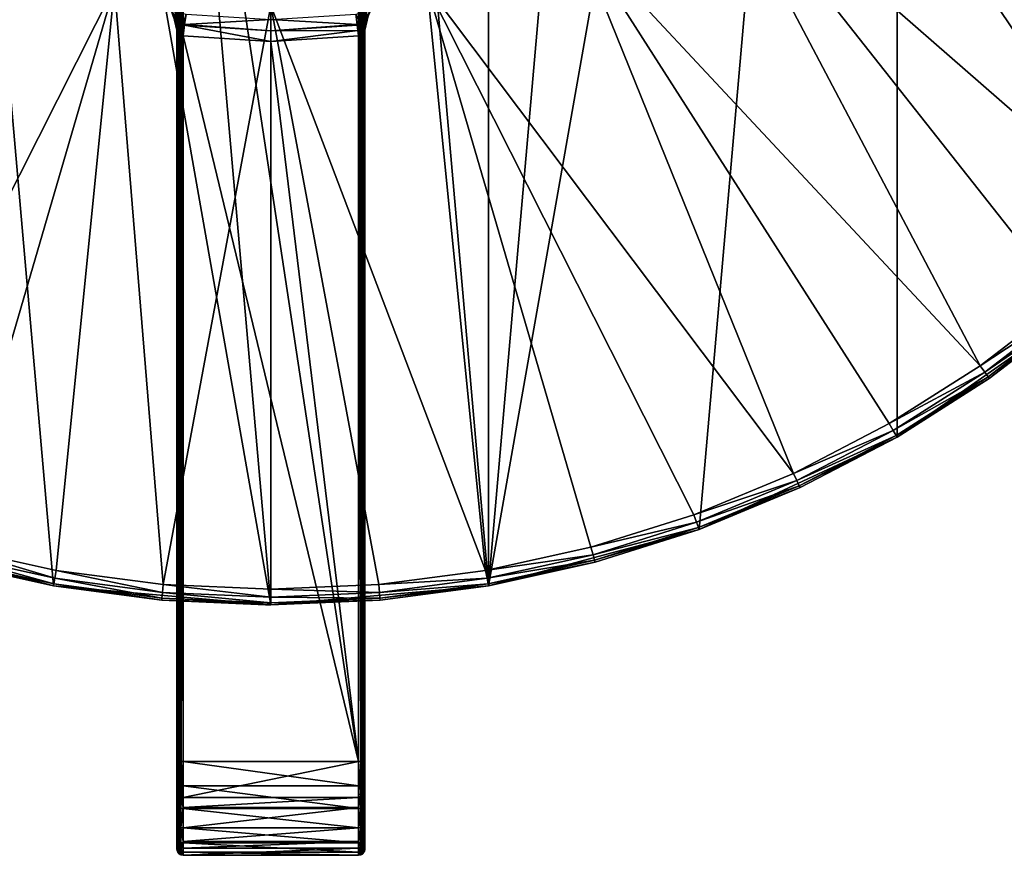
# Model space of a CAD drawing. Extents: x 0 to 80, y 0 to 208.
# Tile 2 of 33: x 32 to 63, y 0 to 27. Entities that reach past the tile are written whole.
import ezdxf

# ---------------------------------------------------------------- set-up
doc = ezdxf.new("R2010")
doc.units = 0

msp = doc.modelspace()

# ---------------------------------------------------------------- linework, layer by layer
for points in [[(33.05407, 87.392303), (40, 88), (40, 8.000016)], [(40, 88), (46.945923, 8.607685), (40, 8.000016)], [(40, 88), (46.945923, 87.392303), (46.945923, 8.607685)], [(26.319191, 85.587708), (33.05407, 87.392303), (40, 8.000016)], [(46.945923, 87.392303), (53.680805, 85.587708), (46.945923, 8.607685)], [(33.05407, 8.607685), (26.319191, 85.587708), (40, 8.000016)], [(26.319191, 10.412306), (26.319191, 85.587708), (33.05407, 8.607685)], [(53.680805, 85.587708), (60, 82.641037), (46.945923, 8.607685)], [(60, 82.641037), (53.680805, 10.412306), (46.945923, 8.607685)], [(60, 82.641037), (60, 13.35898), (53.680805, 10.412306)], [(60, 82.641037), (65.711502, 17.358213), (60, 13.35898)], [(60, 82.641037), (70.641777, 22.288502), (65.711502, 17.358213)], [(60, 82.641037), (74.641014, 27.999996), (70.641777, 22.288502)], [(37, 39.999992, 65.599991), (37, 27.432173, 61.790138), (37, 2.999991, 65.599991)], [(37.020153, 2.999991, 65.675201), (37, 39.999992, 65.599991), (37, 2.999991, 65.599991)], [(37.015221, 39.999992, 65.676529), (37, 39.999992, 65.599991), (37.020153, 2.999991, 65.675201)], [(37.058578, 39.999992, 65.741402), (37.015221, 39.999992, 65.676529), (37.020153, 2.999991, 65.675201)], [(37.026794, 2.999991, 65.699997), (37.058578, 39.999992, 65.741402), (37.020153, 2.999991, 65.675201)], [(37.063396, 2.999991, 65.736595), (37.058578, 39.999992, 65.741402), (37.026794, 2.999991, 65.699997)], [(37.099995, 2.999991, 65.773186), (37.058578, 39.999992, 65.741402), (37.063396, 2.999991, 65.736595)], [(37.123463, 39.999992, 65.784767), (37.058578, 39.999992, 65.741402), (37.099995, 2.999991, 65.773186)], [(37.124783, 2.999991, 65.779839), (37.123463, 39.999992, 65.784767), (37.099995, 2.999991, 65.773186)], [(37.199997, 2.999991, 65.799995), (37.123463, 39.999992, 65.784767), (37.124783, 2.999991, 65.779839)], [(37.199997, 39.999992, 65.799995), (37.123463, 39.999992, 65.784767), (37.199997, 2.999991, 65.799995)], [(42.799995, 2.999991, 65.799995), (37.199997, 39.999992, 65.799995), (37.199997, 2.999991, 65.799995)], [(42.799995, 39.999992, 65.799995), (37.199997, 39.999992, 65.799995), (42.799995, 2.999991, 65.799995)], [(42.898102, 39.999992, 65.770355), (42.799995, 2.999991, 65.799995), (42.899998, 2.999991, 65.773186)], [(42.876534, 39.999992, 65.784767), (42.799995, 39.999992, 65.799995), (42.799995, 2.999991, 65.799995)], [(42.898102, 39.999992, 65.770355), (42.876534, 39.999992, 65.784767), (42.799995, 2.999991, 65.799995)], [(42.941422, 39.999992, 65.741402), (42.898102, 39.999992, 65.770355), (42.899998, 2.999991, 65.773186)], [(42.970367, 39.999992, 65.69809), (42.899998, 2.999991, 65.773186), (42.973206, 2.999991, 65.699997)], [(42.970367, 39.999992, 65.69809), (42.941422, 39.999992, 65.741402), (42.899998, 2.999991, 65.773186)], [(42.984776, 39.999992, 65.676529), (42.970367, 39.999992, 65.69809), (42.973206, 2.999991, 65.699997)], [(42.984776, 39.999992, 65.676529), (42.973206, 2.999991, 65.699997), (42.999996, 2.999991, 65.599991)], [(42.999996, 39.999992, 65.599991), (42.984776, 39.999992, 65.676529), (42.999996, 2.999991, 65.599991)], [(42.999996, 27.588249, 61.799988), (42.999996, 39.999992, 65.599991), (42.999996, 2.999991, 65.599991)], [(57.15921, 36.155849, 3.999993), (53.826103, 32.393543, 3.999993), (67.930717, 20.069302, 3.999993)], [(70.258759, 22.60989, 3.999993), (57.15921, 36.155849, 3.999993), (67.930717, 20.069302, 3.999993)], [(72.356506, 25.343746, 3.999993), (57.15921, 36.155849, 3.999993), (70.258759, 22.60989, 3.999993)], [(74.208, 28.25001, 3.999993), (57.15921, 36.155849, 3.999993), (72.356506, 25.343746, 3.999993)], [(53.826103, 32.393543, 3.999993), (49.68948, 29.538244, 3.999993), (62.656269, 15.643507, 3.999993)], [(65.390106, 17.741262, 3.999993), (53.826103, 32.393543, 3.999993), (62.656269, 15.643507, 3.999993)], [(67.930717, 20.069302, 3.999993), (53.826103, 32.393543, 3.999993), (65.390106, 17.741262, 3.999993)], [(35.010262, 27.755856, 3.999993), (30.310518, 29.538244, 3.999993), (26.490204, 10.882139, 3.999993)], [(49.68948, 29.538244, 3.999993), (44.989727, 27.755856, 3.999993), (56.69342, 12.200832, 3.999993)], [(59.75, 13.792008, 3.999993), (49.68948, 29.538244, 3.999993), (56.69342, 12.200832, 3.999993)], [(62.656269, 15.643507, 3.999993), (49.68948, 29.538244, 3.999993), (59.75, 13.792008, 3.999993)], [(35.010262, 27.755856, 3.999993), (26.490204, 10.882139, 3.999993), (29.776648, 9.845942, 3.999993)], [(35.010262, 27.755856, 3.999993), (29.776648, 9.845942, 3.999993), (33.1409, 9.100109, 3.999993)], [(35.010262, 27.755856, 3.999993), (33.1409, 9.100109, 3.999993), (36.557346, 8.650303, 3.999993)], [(40, 27.150005, 3.999993), (35.010262, 27.755856, 3.999993), (36.557346, 8.650303, 3.999993)], [(44.989727, 27.755856, 3.999993), (40, 27.150005, 3.999993), (46.8591, 9.100109, 3.999993)], [(50.223351, 9.845942, 3.999993), (44.989727, 27.755856, 3.999993), (46.8591, 9.100109, 3.999993)], [(53.509792, 10.882139, 3.999993), (44.989727, 27.755856, 3.999993), (50.223351, 9.845942, 3.999993)], [(56.69342, 12.200832, 3.999993), (44.989727, 27.755856, 3.999993), (53.509792, 10.882139, 3.999993)], [(37, 27.432173, 61.790138), (37, 27.1371, 61.676785), (37, 2.999991, 65.599991)], [(42.999996, 27.128756, 61.687393), (42.999996, 27.588249, 61.799988), (42.999996, 2.999991, 65.599991)], [(40, 27.150005, 3.999993), (36.557346, 8.650303, 3.999993), (40, 8.50001, 3.999993)], [(37, 27.1371, 61.676785), (37, 26.880444, 61.578197), (37, 2.999991, 65.599991)], [(43.44265, 8.650303, 3.999993), (40, 27.150005, 3.999993), (40, 8.50001, 3.999993)], [(46.8591, 9.100109, 3.999993), (40, 27.150005, 3.999993), (43.44265, 8.650303, 3.999993)], [(42.999996, 27.014166, 61.659321), (42.999996, 27.128756, 61.687393), (42.999996, 2.999991, 65.599991)], [(36.813885, 26.994795, 55.790173), (36.936501, 26.964098, 55.623562), (37.044807, 26.645691, 55.786266)], [(36.971436, 26.682764, 55.879459), (36.813885, 26.994795, 55.790173), (37.044807, 26.645691, 55.786266)], [(36.923424, 26.691765, 55.999992), (36.813885, 26.994795, 55.790173), (36.971436, 26.682764, 55.879459)], [(36.894867, 26.81303, 55.999992), (36.813885, 26.994795, 55.790173), (36.923424, 26.691765, 55.999992)], [(36.894875, 26.81303, 60.599998), (36.894867, 26.81303, 55.999992), (36.92487, 26.685656, 60.599998)], [(36.894867, 26.81303, 55.999992), (36.923424, 26.691765, 55.999992), (36.92487, 26.685656, 60.599998)], [(36.945091, 26.762157, 60.935631), (36.894875, 26.81303, 60.599998), (36.92487, 26.685656, 60.599998)], [(36.945091, 26.762157, 60.935631), (36.92487, 26.685656, 60.599998), (37, 26.478975, 61.059505)], [(36.936501, 26.964098, 55.623562), (37.106529, 26.922911, 55.526657), (37.044807, 26.645691, 55.786266)], [(37, 26.752054, 61.432064), (36.942257, 26.962072, 61.212719), (37, 26.499866, 61.144978)], [(36.942257, 26.962072, 61.212719), (36.945091, 26.762157, 60.935631), (37, 26.499866, 61.144978)], [(37, 26.499866, 61.144978), (36.945091, 26.762157, 60.935631), (37, 26.478975, 61.059505)], [(37, 26.880444, 61.578197), (37, 26.752054, 61.432064), (37, 2.999991, 65.599991)], [(37, 26.752054, 61.432064), (37, 26.499866, 61.144978), (37, 2.999991, 65.599991)], [(37.044807, 26.645691, 55.786266), (37.106529, 26.922911, 55.526657), (37.143818, 26.595682, 55.735737)], [(37.143818, 26.595682, 55.735737), (37.106529, 26.922911, 55.526657), (37.19598, 26.569397, 55.727528)], [(37.106529, 26.922911, 55.526657), (37.289993, 26.880264, 55.507095), (37.19598, 26.569397, 55.727528)], [(37.19598, 26.569397, 55.727528), (37.289993, 26.880264, 55.507095), (37.246517, 26.541471, 55.725754)], [(37.289993, 26.880264, 55.507095), (40, 26.707113, 55.507095), (37.246517, 26.541471, 55.725754)], [(40, 26.707113, 55.507095), (42.710007, 26.880264, 55.507095), (42.753479, 26.541471, 55.725754)], [(42.710007, 26.880264, 55.507095), (42.893871, 26.923, 55.526794), (42.856411, 26.5958, 55.735798)], [(42.710007, 26.880264, 55.507095), (42.856411, 26.5958, 55.735798), (42.753479, 26.541471, 55.725754)], [(42.893871, 26.923, 55.526794), (42.955338, 26.645779, 55.786385), (42.856411, 26.5958, 55.735798)], [(42.893871, 26.923, 55.526794), (43.063759, 26.964157, 55.623783), (42.955338, 26.645779, 55.786385)], [(43.063759, 26.964157, 55.623783), (43.186306, 26.994823, 55.790588), (42.955338, 26.645779, 55.786385)], [(43.186306, 26.994823, 55.790588), (43.028683, 26.682823, 55.879711), (42.955338, 26.645779, 55.786385)], [(42.999996, 26.750565, 61.42646), (42.999996, 27.014166, 61.659321), (42.999996, 2.999991, 65.599991)], [(43.057724, 26.961596, 61.212303), (42.999996, 26.750565, 61.42646), (42.999996, 26.576727, 61.272903)], [(43.054893, 26.761829, 60.934933), (43.057724, 26.961596, 61.212303), (42.999996, 26.576727, 61.272903)], [(43.07513, 26.685625, 60.599998), (43.054893, 26.761829, 60.934933), (42.999996, 26.376009, 60.747429)], [(43.054893, 26.761829, 60.934933), (42.999996, 26.49197, 61.05101), (42.999996, 26.376009, 60.747429)], [(43.054893, 26.761829, 60.934933), (42.999996, 26.576727, 61.272903), (42.999996, 26.49197, 61.05101)], [(42.999996, 26.576727, 61.272903), (42.999996, 26.750565, 61.42646), (42.999996, 2.999991, 65.599991)], [(43.186306, 26.994823, 55.790588), (43.105133, 26.81303, 55.999992), (43.028683, 26.682823, 55.879711)], [(43.105133, 26.81303, 55.999992), (43.076576, 26.691765, 55.999992), (43.028683, 26.682823, 55.879711)], [(43.105133, 26.81303, 60.599998), (43.054893, 26.761829, 60.934933), (43.07513, 26.685625, 60.599998)], [(43.076576, 26.691765, 55.999992), (43.105133, 26.81303, 60.599998), (43.07513, 26.685625, 60.599998)], [(43.105133, 26.81303, 55.999992), (43.105133, 26.81303, 60.599998), (43.076576, 26.691765, 55.999992)], [(36.923424, 26.691765, 55.999992), (36.971436, 26.682764, 55.879459), (37.002876, 26.363491, 55.96629)], [(37, 26.366711, 55.999992), (36.923424, 26.691765, 55.999992), (37.002876, 26.363491, 55.96629)], [(37, 26.366711, 60.599998), (36.923424, 26.691765, 55.999992), (37, 26.366711, 55.999992)], [(36.92487, 26.685656, 60.599998), (36.923424, 26.691765, 55.999992), (37, 26.366711, 60.599998)], [(37, 26.478975, 61.059505), (36.92487, 26.685656, 60.599998), (37, 26.366711, 60.599998)], [(36.971436, 26.682764, 55.879459), (37.044807, 26.645691, 55.786266), (37.028118, 26.336193, 55.897774)], [(37.018089, 26.347042, 55.924995), (36.971436, 26.682764, 55.879459), (37.028118, 26.336193, 55.897774)], [(37.015533, 26.349813, 55.931927), (36.971436, 26.682764, 55.879459), (37.018089, 26.347042, 55.924995)], [(37.002876, 26.363491, 55.96629), (36.971436, 26.682764, 55.879459), (37.015533, 26.349813, 55.931927)], [(37, 2.999991, 65.599991), (37, 26.499866, 61.144978), (37, 2.275318, 65.504578)], [(37, 26.499866, 61.144978), (37, 26.478975, 61.059505), (37, 2.275318, 65.504578)], [(37, 26.478975, 61.059505), (37, 26.366711, 60.599998), (37, 0.295401, 63.524677)], [(37, 0.575125, 64.199982), (37, 26.478975, 61.059505), (37, 0.295401, 63.524677)], [(37, 1.020104, 64.779892), (37, 26.478975, 61.059505), (37, 0.575125, 64.199982)], [(37, 1.599997, 65.224854), (37, 26.478975, 61.059505), (37, 1.020104, 64.779892)], [(37, 2.275318, 65.504578), (37, 26.478975, 61.059505), (37, 1.599997, 65.224854)], [(37.028118, 26.336193, 55.897774), (37.044807, 26.645691, 55.786266), (37.063034, 26.301235, 55.863007)], [(37.044807, 26.645691, 55.786266), (37.143818, 26.595682, 55.735737), (37.063034, 26.301235, 55.863007)], [(37.063034, 26.301235, 55.863007), (37.143818, 26.595682, 55.735737), (37.098564, 26.26568, 55.827633)], [(37.098564, 26.26568, 55.827633), (37.143818, 26.595682, 55.735737), (37.132523, 26.236624, 55.818378)], [(37.143818, 26.595682, 55.735737), (37.19598, 26.569397, 55.727528), (37.132523, 26.236624, 55.818378)], [(37.132523, 26.236624, 55.818378), (37.19598, 26.569397, 55.727528), (37.163094, 26.210487, 55.810051)], [(37.19598, 26.569397, 55.727528), (37.244053, 26.522219, 55.738182), (37.163094, 26.210487, 55.810051)], [(37.163094, 26.210487, 55.810051), (37.244053, 26.522219, 55.738182), (37.199997, 26.178926, 55.799992)], [(37.19598, 26.569397, 55.727528), (37.246517, 26.541471, 55.725754), (37.244053, 26.522219, 55.738182)], [(37.199997, 26.178926, 55.799992), (37.244053, 26.522219, 55.738182), (40, 25.999992, 55.799992)], [(37.244053, 26.522219, 55.738182), (37.246517, 26.541471, 55.725754), (40, 26.346117, 55.738182)], [(37.244053, 26.522219, 55.738182), (40, 26.346117, 55.738182), (40, 25.999992, 55.799992)], [(37.246517, 26.541471, 55.725754), (40, 26.707113, 55.507095), (40, 26.346117, 55.738182)], [(40, 26.707113, 55.507095), (42.753479, 26.541471, 55.725754), (40, 26.346117, 55.738182)], [(42.753479, 26.541471, 55.725754), (42.755947, 26.522219, 55.738182), (40, 26.346117, 55.738182)], [(42.755947, 26.522219, 55.738182), (42.777187, 26.356697, 55.767982), (40, 26.346117, 55.738182)], [(42.753479, 26.541471, 55.725754), (42.856411, 26.5958, 55.735798), (42.755947, 26.522219, 55.738182)], [(42.755947, 26.522219, 55.738182), (42.856411, 26.5958, 55.735798), (42.777187, 26.356697, 55.767982)], [(42.856411, 26.5958, 55.735798), (42.860107, 26.417404, 55.791454), (42.777187, 26.356697, 55.767982)], [(42.777187, 26.356697, 55.767982), (42.860107, 26.417404, 55.791454), (42.874462, 26.243061, 55.821121)], [(42.856411, 26.5958, 55.735798), (42.955338, 26.645779, 55.786385), (42.936028, 26.300222, 55.86356)], [(42.860107, 26.417404, 55.791454), (42.856411, 26.5958, 55.735798), (42.936028, 26.300222, 55.86356)], [(42.860107, 26.417404, 55.791454), (42.905048, 26.269405, 55.829807), (42.874462, 26.243061, 55.821121)], [(42.860107, 26.417404, 55.791454), (42.936028, 26.300222, 55.86356), (42.905048, 26.269405, 55.829807)], [(42.955338, 26.645779, 55.786385), (42.978569, 26.34251, 55.909916), (42.936028, 26.300222, 55.86356)], [(42.955338, 26.645779, 55.786385), (43.028683, 26.682823, 55.879711), (42.982742, 26.347191, 55.924477)], [(42.955338, 26.645779, 55.786385), (42.982742, 26.347191, 55.924477), (42.978569, 26.34251, 55.909916)], [(43.028683, 26.682823, 55.879711), (42.984776, 26.349485, 55.931599), (42.982742, 26.347191, 55.924477)], [(43.028683, 26.682823, 55.879711), (42.999172, 26.365667, 55.981815), (42.984776, 26.349485, 55.931599)], [(43.028683, 26.682823, 55.879711), (42.999996, 26.366711, 55.999992), (42.999172, 26.365667, 55.981815)], [(43.076576, 26.691765, 55.999992), (43.07513, 26.685625, 60.599998), (42.999996, 26.366711, 55.999992)], [(43.028683, 26.682823, 55.879711), (43.076576, 26.691765, 55.999992), (42.999996, 26.366711, 55.999992)], [(43.07513, 26.685625, 60.599998), (42.999996, 26.366711, 60.599998), (42.999996, 26.366711, 55.999992)], [(43.07513, 26.685625, 60.599998), (42.999996, 26.376009, 60.747429), (42.999996, 26.366711, 60.599998)], [(42.999996, 26.49197, 61.05101), (42.999996, 26.576727, 61.272903), (42.999996, 2.999991, 65.599991)], [(42.999996, 26.376009, 60.747429), (42.999996, 26.49197, 61.05101), (42.999996, 2.999991, 65.599991)], [(37, 26.366711, 60.599998), (37, 26.366711, 55.999992), (37, 0.200003, 58.799995)], [(37, 0.200003, 62.799992), (37, 26.366711, 60.599998), (37, 0.200003, 58.799995)], [(37, 26.366711, 55.999992), (37, 2.999991, 55.999992), (37, 0.200003, 58.799995)], [(37, 0.295401, 63.524677), (37, 26.366711, 60.599998), (37, 0.200003, 62.799992)], [(37, 26.366711, 55.999992), (37.002876, 26.363491, 55.96629), (37, 2.999991, 55.999992)], [(37, 2.999991, 55.999992), (37.002876, 26.363491, 55.96629), (37.013718, 2.999991, 55.93103)], [(37.002876, 26.363491, 55.96629), (37.015533, 26.349813, 55.931927), (37.013718, 2.999991, 55.93103)], [(37.013718, 2.999991, 55.93103), (37.015533, 26.349813, 55.931927), (37.015221, 2.999991, 55.923447)], [(37.015533, 26.349813, 55.931927), (37.018089, 26.347042, 55.924995), (37.015221, 2.999991, 55.923447)], [(37.018089, 26.347042, 55.924995), (37.033611, 26.324123, 55.889011), (37.015221, 2.999991, 55.923447)], [(37.015221, 2.999991, 55.923447), (37.033611, 26.324123, 55.889011), (37.058578, 2.999991, 55.858566)], [(37.018089, 26.347042, 55.924995), (37.028118, 26.336193, 55.897774), (37.033611, 26.324123, 55.889011)], [(37.033611, 26.324123, 55.889011), (37.028118, 26.336193, 55.897774), (37.063034, 26.301235, 55.863007)], [(37.033611, 26.324123, 55.889011), (37.063034, 26.301235, 55.863007), (37.058578, 2.999991, 55.858566)], [(37.058578, 2.999991, 55.858566), (37.063034, 26.301235, 55.863007), (37.123463, 2.999991, 55.81522)], [(37.063034, 26.301235, 55.863007), (37.098564, 26.26568, 55.827633), (37.123463, 2.999991, 55.81522)], [(37.098564, 26.26568, 55.827633), (37.132523, 26.236624, 55.818378), (37.131042, 2.999991, 55.813702)], [(37.123463, 2.999991, 55.81522), (37.098564, 26.26568, 55.827633), (37.131042, 2.999991, 55.813702)], [(37.131042, 2.999991, 55.813702), (37.132523, 26.236624, 55.818378), (37.199997, 2.999991, 55.799992)], [(37.132523, 26.236624, 55.818378), (37.163094, 26.210487, 55.810051), (37.199997, 2.999991, 55.799992)], [(37.163094, 26.210487, 55.810051), (37.199997, 26.178926, 55.799992), (37.199997, 2.999991, 55.799992)], [(37.199997, 26.178926, 55.799992), (42.799995, 2.999991, 55.799992), (37.199997, 2.999991, 55.799992)], [(37.199997, 26.178926, 55.799992), (40, 25.999992, 55.799992), (42.799995, 2.999991, 55.799992)], [(42.777187, 26.356697, 55.767982), (42.799995, 26.178926, 55.799992), (40, 25.999992, 55.799992)], [(40, 26.346117, 55.738182), (42.777187, 26.356697, 55.767982), (40, 25.999992, 55.799992)], [(40, 25.999992, 55.799992), (42.799995, 26.178926, 55.799992), (42.799995, 2.999991, 55.799992)], [(42.777187, 26.356697, 55.767982), (42.867237, 26.236832, 55.819065), (42.799995, 26.178926, 55.799992)], [(42.777187, 26.356697, 55.767982), (42.874462, 26.243061, 55.821121), (42.867237, 26.236832, 55.819065)], [(42.867237, 26.236832, 55.819065), (42.86895, 2.999991, 55.813702), (42.799995, 2.999991, 55.799992)], [(42.799995, 26.178926, 55.799992), (42.867237, 26.236832, 55.819065), (42.799995, 2.999991, 55.799992)], [(42.867237, 26.236832, 55.819065), (42.874462, 26.243061, 55.821121), (42.941422, 2.999991, 55.858566)], [(42.867237, 26.236832, 55.819065), (42.876534, 2.999991, 55.81522), (42.86895, 2.999991, 55.813702)], [(42.867237, 26.236832, 55.819065), (42.941422, 2.999991, 55.858566), (42.876534, 2.999991, 55.81522)], [(42.874462, 26.243061, 55.821121), (42.905048, 26.269405, 55.829807), (42.941422, 2.999991, 55.858566)], [(42.905048, 26.269405, 55.829807), (42.936028, 26.300222, 55.86356), (42.941422, 2.999991, 55.858566)], [(42.936028, 26.300222, 55.86356), (42.978569, 26.34251, 55.909916), (42.984776, 2.999991, 55.923447)], [(42.936028, 26.300222, 55.86356), (42.984776, 2.999991, 55.923447), (42.941422, 2.999991, 55.858566)], [(42.978569, 26.34251, 55.909916), (42.982742, 26.347191, 55.924477), (42.984776, 2.999991, 55.923447)], [(42.982742, 26.347191, 55.924477), (42.984776, 26.349485, 55.931599), (42.986282, 2.999991, 55.93103)], [(42.982742, 26.347191, 55.924477), (42.986282, 2.999991, 55.93103), (42.984776, 2.999991, 55.923447)], [(42.984776, 26.349485, 55.931599), (42.999172, 26.365667, 55.981815), (42.986282, 2.999991, 55.93103)], [(42.999172, 26.365667, 55.981815), (42.999996, 2.999991, 55.999992), (42.986282, 2.999991, 55.93103)], [(42.999172, 26.365667, 55.981815), (42.999996, 26.366711, 55.999992), (42.999996, 2.999991, 55.999992)], [(42.999996, 26.366711, 60.599998), (42.999996, 26.376009, 60.747429), (42.999996, 2.999991, 65.599991)], [(42.999996, 26.366711, 60.599998), (42.999996, 0.200003, 62.799992), (42.999996, 0.200003, 58.799995)], [(42.999996, 2.999991, 55.999992), (42.999996, 26.366711, 60.599998), (42.999996, 0.200003, 58.799995)], [(42.999996, 26.366711, 60.599998), (42.999996, 0.295401, 63.524677), (42.999996, 0.200003, 62.799992)], [(42.999996, 26.366711, 60.599998), (42.999996, 0.575125, 64.199982), (42.999996, 0.295401, 63.524677)], [(42.999996, 26.366711, 60.599998), (42.999996, 1.020104, 64.779892), (42.999996, 0.575125, 64.199982)], [(42.999996, 26.366711, 60.599998), (42.999996, 1.599997, 65.224854), (42.999996, 1.020104, 64.779892)], [(42.999996, 26.366711, 60.599998), (42.999996, 2.275318, 65.504578), (42.999996, 1.599997, 65.224854)], [(42.999996, 26.366711, 60.599998), (42.999996, 2.999991, 65.599991), (42.999996, 2.275318, 65.504578)], [(42.999996, 26.366711, 55.999992), (42.999996, 26.366711, 60.599998), (42.999996, 2.999991, 55.999992)], [(65.550804, 17.549723, 3.932998), (65.390106, 17.741262, 3.999993), (62.656269, 15.643507, 3.999993)], [(65.711502, 17.358213), (65.711502, 17.358213, 3.499985), (60, 13.35898)], [(65.711502, 17.358213, 3.499985), (62.943058, 15.233934, 3.499985), (60, 13.35898)], [(65.550804, 17.549723, 3.932998), (62.656269, 15.643507, 3.999993), (62.799664, 15.438705, 3.932998)], [(65.668442, 17.409533, 3.749996), (65.550804, 17.549723, 3.932998), (62.799664, 15.438705, 3.932998)], [(65.668442, 17.409533, 3.749996), (62.799664, 15.438705, 3.932998), (62.904633, 15.2888, 3.749996)], [(65.711502, 17.358213, 3.499985), (65.668442, 17.409533, 3.749996), (62.904633, 15.2888, 3.749996)], [(65.711502, 17.358213, 3.499985), (62.904633, 15.2888, 3.749996), (62.943058, 15.233934, 3.499985)], [(62.799664, 15.438705, 3.932998), (62.656269, 15.643507, 3.999993), (59.75, 13.792008, 3.999993)], [(62.799664, 15.438705, 3.932998), (59.75, 13.792008, 3.999993), (59.874996, 13.575495, 3.932998)], [(62.904633, 15.2888, 3.749996), (62.799664, 15.438705, 3.932998), (59.874996, 13.575495, 3.932998)], [(62.904633, 15.2888, 3.749996), (59.874996, 13.575495, 3.932998), (59.966503, 13.417006, 3.749996)], [(62.943058, 15.233934, 3.499985), (62.904633, 15.2888, 3.749996), (59.966503, 13.417006, 3.749996)], [(62.943058, 15.233934, 3.499985), (59.966503, 13.417006, 3.749996), (60, 13.35898, 3.499985)], [(62.943058, 15.233934, 3.499985), (60, 13.35898, 3.499985), (60, 13.35898)], [(59.874996, 13.575495, 3.932998), (59.75, 13.792008, 3.999993), (56.69342, 12.200832, 3.999993)], [(59.874996, 13.575495, 3.932998), (56.69342, 12.200832, 3.999993), (56.799072, 11.974276, 3.932998)], [(59.966503, 13.417006, 3.749996), (59.874996, 13.575495, 3.932998), (56.799072, 11.974276, 3.932998)], [(60, 13.35898), (56.904728, 11.747688, 3.499985), (53.680805, 10.412306)], [(59.966503, 13.417006, 3.749996), (56.799072, 11.974276, 3.932998), (56.876419, 11.808395, 3.749996)], [(60, 13.35898, 3.499985), (59.966503, 13.417006, 3.749996), (56.876419, 11.808395, 3.749996)], [(60, 13.35898, 3.499985), (56.876419, 11.808395, 3.749996), (56.904728, 11.747688, 3.499985)], [(60, 13.35898), (60, 13.35898, 3.499985), (56.904728, 11.747688, 3.499985)], [(56.799072, 11.974276, 3.932998), (56.69342, 12.200832, 3.999993), (53.509792, 10.882139, 3.999993)], [(56.799072, 11.974276, 3.932998), (53.509792, 10.882139, 3.999993), (53.595299, 10.647238, 3.932998)], [(56.876419, 11.808395, 3.749996), (56.799072, 11.974276, 3.932998), (53.595299, 10.647238, 3.932998)], [(56.876419, 11.808395, 3.749996), (53.595299, 10.647238, 3.932998), (53.657894, 10.475248, 3.749996)], [(56.904728, 11.747688, 3.499985), (56.876419, 11.808395, 3.749996), (53.657894, 10.475248, 3.749996)], [(56.904728, 11.747688, 3.499985), (53.657894, 10.475248, 3.749996), (53.680805, 10.412306, 3.499985)], [(56.904728, 11.747688, 3.499985), (53.680805, 10.412306, 3.499985), (53.680805, 10.412306)], [(53.595299, 10.647238, 3.932998), (53.509792, 10.882139, 3.999993), (50.223351, 9.845942, 3.999993)], [(33.05407, 8.607685, 3.499985), (26.319191, 10.412306), (33.05407, 8.607685)], [(29.647238, 9.362966, 3.499985), (26.319191, 10.412306), (33.05407, 8.607685, 3.499985)], [(53.680805, 10.412306), (53.680805, 10.412306, 3.499985), (46.945923, 8.607685)], [(53.680805, 10.412306, 3.499985), (50.35276, 9.362966, 3.499985), (46.945923, 8.607685)], [(53.595299, 10.647238, 3.932998), (50.223351, 9.845942, 3.999993), (50.288052, 9.604454, 3.932998)], [(53.657894, 10.475248, 3.749996), (53.595299, 10.647238, 3.932998), (50.288052, 9.604454, 3.932998)], [(53.657894, 10.475248, 3.749996), (50.288052, 9.604454, 3.932998), (50.335423, 9.427667, 3.749996)], [(53.680805, 10.412306, 3.499985), (53.657894, 10.475248, 3.749996), (50.335423, 9.427667, 3.749996)], [(53.680805, 10.412306, 3.499985), (50.335423, 9.427667, 3.749996), (50.35276, 9.362966, 3.499985)], [(29.776648, 9.845942, 3.999993), (29.711939, 9.604454, 3.932998), (33.097485, 8.853883, 3.932998)], [(33.1409, 9.100109, 3.999993), (29.776648, 9.845942, 3.999993), (33.097485, 8.853883, 3.932998)], [(50.288052, 9.604454, 3.932998), (50.223351, 9.845942, 3.999993), (46.8591, 9.100109, 3.999993)], [(29.711939, 9.604454, 3.932998), (29.664576, 9.427667, 3.749996), (33.065708, 8.673668, 3.749996)], [(33.097485, 8.853883, 3.932998), (29.711939, 9.604454, 3.932998), (33.065708, 8.673668, 3.749996)], [(50.288052, 9.604454, 3.932998), (46.8591, 9.100109, 3.999993), (46.902515, 8.853883, 3.932998)], [(50.335423, 9.427667, 3.749996), (50.288052, 9.604454, 3.932998), (46.902515, 8.853883, 3.932998)], [(29.664576, 9.427667, 3.749996), (29.647238, 9.362966, 3.499985), (33.05407, 8.607685, 3.499985)], [(33.065708, 8.673668, 3.749996), (29.664576, 9.427667, 3.749996), (33.05407, 8.607685, 3.499985)], [(50.335423, 9.427667, 3.749996), (46.902515, 8.853883, 3.932998), (46.934292, 8.673668, 3.749996)], [(50.35276, 9.362966, 3.499985), (50.335423, 9.427667, 3.749996), (46.934292, 8.673668, 3.749996)], [(50.35276, 9.362966, 3.499985), (46.934292, 8.673668, 3.749996), (46.945923, 8.607685, 3.499985)], [(50.35276, 9.362966, 3.499985), (46.945923, 8.607685, 3.499985), (46.945923, 8.607685)], [(33.097485, 8.853883, 3.932998), (33.065708, 8.673668, 3.749996), (36.519608, 8.218945, 3.749996)], [(33.1409, 9.100109, 3.999993), (33.097485, 8.853883, 3.932998), (36.535553, 8.401275, 3.932998)], [(36.535553, 8.401275, 3.932998), (33.097485, 8.853883, 3.932998), (36.519608, 8.218945, 3.749996)], [(36.557346, 8.650303, 3.999993), (33.1409, 9.100109, 3.999993), (36.535553, 8.401275, 3.932998)], [(46.902515, 8.853883, 3.932998), (46.8591, 9.100109, 3.999993), (43.44265, 8.650303, 3.999993)], [(46.902515, 8.853883, 3.932998), (43.44265, 8.650303, 3.999993), (43.464436, 8.401275, 3.932998)], [(46.934292, 8.673668, 3.749996), (46.902515, 8.853883, 3.932998), (43.464436, 8.401275, 3.932998)], [(33.065708, 8.673668, 3.749996), (33.05407, 8.607685, 3.499985), (36.513767, 8.152217, 3.499985)], [(36.513767, 8.152217, 3.499985), (33.05407, 8.607685), (40, 8.000016)], [(33.05407, 8.607685, 3.499985), (33.05407, 8.607685), (36.513767, 8.152217, 3.499985)], [(36.519608, 8.218945, 3.749996), (33.065708, 8.673668, 3.749996), (36.513767, 8.152217, 3.499985)], [(36.557346, 8.650303, 3.999993), (36.535553, 8.401275, 3.932998), (40, 8.249998, 3.932998)], [(40, 8.50001, 3.999993), (36.557346, 8.650303, 3.999993), (40, 8.249998, 3.932998)], [(43.44265, 8.650303, 3.999993), (40, 8.50001, 3.999993), (43.464436, 8.401275, 3.932998)], [(46.945923, 8.607685), (46.945923, 8.607685, 3.499985), (40, 8.000016)], [(46.945923, 8.607685, 3.499985), (43.486229, 8.152217, 3.499985), (40, 8.000016)], [(43.464436, 8.401275, 3.932998), (40, 8.50001, 3.999993), (40, 8.249998, 3.932998)], [(46.934292, 8.673668, 3.749996), (43.464436, 8.401275, 3.932998), (43.480389, 8.218945, 3.749996)], [(46.945923, 8.607685, 3.499985), (46.934292, 8.673668, 3.749996), (43.480389, 8.218945, 3.749996)], [(46.945923, 8.607685, 3.499985), (43.480389, 8.218945, 3.749996), (43.486229, 8.152217, 3.499985)], [(36.519608, 8.218945, 3.749996), (36.513767, 8.152217, 3.499985), (40, 8.066982, 3.749996)], [(36.535553, 8.401275, 3.932998), (36.519608, 8.218945, 3.749996), (40, 8.066982, 3.749996)], [(40, 8.249998, 3.932998), (36.535553, 8.401275, 3.932998), (40, 8.066982, 3.749996)], [(43.464436, 8.401275, 3.932998), (40, 8.249998, 3.932998), (43.480389, 8.218945, 3.749996)], [(43.480389, 8.218945, 3.749996), (40, 8.249998, 3.932998), (40, 8.066982, 3.749996)], [(43.486229, 8.152217, 3.499985), (43.480389, 8.218945, 3.749996), (40, 8.066982, 3.749996)], [(39.825932, 8.000374, 3.499985), (36.513767, 8.152217, 3.499985), (40, 8.000016)], [(40, 8.066982, 3.749996), (36.513767, 8.152217, 3.499985), (39.825932, 8.000374, 3.499985)], [(40, 8.066982, 3.749996), (39.825932, 8.000374, 3.499985), (40, 8.000016, 3.499985)], [(40, 8.000016, 3.499985), (39.825932, 8.000374, 3.499985), (40, 8.000016)], [(43.486229, 8.152217, 3.499985), (40, 8.000016, 3.499985), (40, 8.000016)], [(43.486229, 8.152217, 3.499985), (40, 8.066982, 3.749996), (40, 8.000016, 3.499985)], [(37, 2.999991, 55.999992), (37, 1.928478, 56.213127), (37, 0.200003, 58.799995)], [(37, 2.999991, 55.999992), (37.013718, 2.999991, 55.93103), (37.015221, 1.899213, 56.142418)], [(37, 1.928478, 56.213127), (37, 2.999991, 55.999992), (37.015221, 1.899213, 56.142418)], [(37.020153, 2.999991, 65.675201), (37, 2.275318, 65.504578), (37.026794, 2.24942, 65.601173)], [(37.020153, 2.999991, 65.675201), (37, 2.999991, 65.599991), (37, 2.275318, 65.504578)], [(37.013718, 2.999991, 55.93103), (37.015221, 2.999991, 55.923447), (37.015221, 1.899213, 56.142418)], [(37.015221, 1.899213, 56.142418), (37.015221, 2.999991, 55.923447), (37.058578, 1.874357, 56.082474)], [(37.015221, 2.999991, 55.923447), (37.058578, 2.999991, 55.858566), (37.058578, 1.874357, 56.082474)], [(37.026794, 2.999991, 65.699997), (37.020153, 2.999991, 65.675201), (37.026794, 2.24942, 65.601173)], [(37.063396, 2.999991, 65.736595), (37.026794, 2.24942, 65.601173), (37.099995, 2.230495, 65.67189)], [(37.063396, 2.999991, 65.736595), (37.026794, 2.999991, 65.699997), (37.026794, 2.24942, 65.601173)], [(37.058578, 1.874357, 56.082474), (37.058578, 2.999991, 55.858566), (37.123463, 1.857787, 56.042419)], [(37.058578, 2.999991, 55.858566), (37.123463, 2.999991, 55.81522), (37.123463, 1.857787, 56.042419)], [(37.099995, 2.999991, 65.773186), (37.063396, 2.999991, 65.736595), (37.099995, 2.230495, 65.67189)], [(37.124783, 2.999991, 65.779839), (37.099995, 2.230495, 65.67189), (37.199997, 2.223551, 65.697777)], [(37.124783, 2.999991, 65.779839), (37.099995, 2.999991, 65.773186), (37.099995, 2.230495, 65.67189)], [(37.123463, 1.857787, 56.042419), (37.123463, 2.999991, 55.81522), (37.199997, 1.851946, 56.028351)], [(37.123463, 2.999991, 55.81522), (37.131042, 2.999991, 55.813702), (37.199997, 1.851946, 56.028351)], [(37.199997, 2.999991, 65.799995), (37.124783, 2.999991, 65.779839), (37.199997, 2.223551, 65.697777)], [(37.131042, 2.999991, 55.813702), (37.199997, 2.999991, 55.799992), (37.199997, 1.851946, 56.028351)], [(37.199997, 2.999991, 55.799992), (42.799995, 2.999991, 55.799992), (37.199997, 1.851946, 56.028351)], [(42.799995, 2.999991, 55.799992), (42.799995, 1.851946, 56.028351), (37.199997, 1.851946, 56.028351)], [(42.799995, 2.223551, 65.697777), (37.199997, 2.999991, 65.799995), (37.199997, 2.223551, 65.697777)], [(42.799995, 2.999991, 65.799995), (37.199997, 2.999991, 65.799995), (42.799995, 2.223551, 65.697777)], [(42.86895, 2.999991, 55.813702), (42.876534, 1.857787, 56.042419), (42.799995, 1.851946, 56.028351)], [(42.799995, 2.999991, 55.799992), (42.86895, 2.999991, 55.813702), (42.799995, 1.851946, 56.028351)], [(42.899998, 2.230495, 65.67189), (42.899998, 2.999991, 65.773186), (42.799995, 2.223551, 65.697777)], [(42.899998, 2.999991, 65.773186), (42.799995, 2.999991, 65.799995), (42.799995, 2.223551, 65.697777)], [(42.86895, 2.999991, 55.813702), (42.876534, 2.999991, 55.81522), (42.876534, 1.857787, 56.042419)], [(42.876534, 2.999991, 55.81522), (42.941422, 1.874357, 56.082474), (42.876534, 1.857787, 56.042419)], [(42.876534, 2.999991, 55.81522), (42.941422, 2.999991, 55.858566), (42.941422, 1.874357, 56.082474)], [(42.973206, 2.24942, 65.601173), (42.973206, 2.999991, 65.699997), (42.899998, 2.230495, 65.67189)], [(42.973206, 2.999991, 65.699997), (42.899998, 2.999991, 65.773186), (42.899998, 2.230495, 65.67189)], [(42.941422, 2.999991, 55.858566), (42.984776, 1.899213, 56.142418), (42.941422, 1.874357, 56.082474)], [(42.941422, 2.999991, 55.858566), (42.984776, 2.999991, 55.923447), (42.984776, 1.899213, 56.142418)], [(42.999996, 2.275318, 65.504578), (42.999996, 2.999991, 65.599991), (42.973206, 2.24942, 65.601173)], [(42.999996, 2.999991, 65.599991), (42.973206, 2.999991, 65.699997), (42.973206, 2.24942, 65.601173)], [(42.986282, 2.999991, 55.93103), (42.999996, 1.928478, 56.213127), (42.984776, 1.899213, 56.142418)], [(42.984776, 2.999991, 55.923447), (42.986282, 2.999991, 55.93103), (42.984776, 1.899213, 56.142418)], [(42.986282, 2.999991, 55.93103), (42.999996, 2.999991, 55.999992), (42.999996, 1.928478, 56.213127)], [(42.999996, 1.928478, 56.213127), (42.999996, 2.999991, 55.999992), (42.999996, 0.200003, 58.799995)], [(37.026794, 2.24942, 65.601173), (37, 2.275318, 65.504578), (37, 1.599997, 65.224854)], [(37.026794, 2.24942, 65.601173), (37, 1.599997, 65.224854), (37.026794, 1.550019, 65.311462)], [(37.099995, 2.230495, 65.67189), (37.026794, 2.24942, 65.601173), (37.026794, 1.550019, 65.311462)], [(37.099995, 2.230495, 65.67189), (37.026794, 1.550019, 65.311462), (37.099995, 1.513392, 65.374863)], [(37.199997, 2.223551, 65.697777), (37.099995, 2.230495, 65.67189), (37.099995, 1.513392, 65.374863)], [(37.199997, 2.223551, 65.697777), (37.099995, 1.513392, 65.374863), (37.199997, 1.50001, 65.398064)], [(42.799995, 1.50001, 65.398064), (37.199997, 2.223551, 65.697777), (37.199997, 1.50001, 65.398064)], [(42.799995, 2.223551, 65.697777), (37.199997, 2.223551, 65.697777), (42.799995, 1.50001, 65.398064)], [(42.899998, 1.513392, 65.374863), (42.899998, 2.230495, 65.67189), (42.799995, 1.50001, 65.398064)], [(42.899998, 2.230495, 65.67189), (42.799995, 2.223551, 65.697777), (42.799995, 1.50001, 65.398064)], [(42.973206, 1.550019, 65.311462), (42.973206, 2.24942, 65.601173), (42.899998, 1.513392, 65.374863)], [(42.973206, 2.24942, 65.601173), (42.899998, 2.230495, 65.67189), (42.899998, 1.513392, 65.374863)], [(42.999996, 1.599997, 65.224854), (42.999996, 2.275318, 65.504578), (42.973206, 1.550019, 65.311462)], [(42.999996, 2.275318, 65.504578), (42.973206, 2.24942, 65.601173), (42.973206, 1.550019, 65.311462)], [(37, 1.928478, 56.213127), (37, 0.41315, 57.72847), (37, 0.200003, 58.799995)], [(37, 1.928478, 56.213127), (37, 1.020104, 56.820095), (37, 0.41315, 57.72847)], [(37, 1.928478, 56.213127), (37.015221, 1.899213, 56.142418), (37.015221, 0.965983, 56.765972)], [(37, 1.020104, 56.820095), (37, 1.928478, 56.213127), (37.015221, 0.965983, 56.765972)], [(37.015221, 1.899213, 56.142418), (37.058578, 1.874357, 56.082474), (37.058578, 0.920117, 56.720093)], [(37.015221, 0.965983, 56.765972), (37.015221, 1.899213, 56.142418), (37.058578, 0.920117, 56.720093)], [(42.941422, 1.874357, 56.082474), (42.984776, 1.899213, 56.142418), (42.984776, 0.965983, 56.765972)], [(42.984776, 1.899213, 56.142418), (42.999996, 1.928478, 56.213127), (42.999996, 1.020104, 56.820095)], [(42.984776, 1.899213, 56.142418), (42.999996, 1.020104, 56.820095), (42.984776, 0.965983, 56.765972)], [(42.999996, 1.020104, 56.820095), (42.999996, 1.928478, 56.213127), (42.999996, 0.200003, 58.799995)], [(37.026794, 1.550019, 65.311462), (37, 1.599997, 65.224854), (37, 1.020104, 64.779892)], [(37.058578, 1.874357, 56.082474), (37.123463, 1.857787, 56.042419), (37.123463, 0.88945, 56.689442)], [(37.058578, 0.920117, 56.720093), (37.058578, 1.874357, 56.082474), (37.123463, 0.88945, 56.689442)], [(37.123463, 1.857787, 56.042419), (37.199997, 1.528472, 56.244507), (37.123463, 0.88945, 56.689442)], [(37.123463, 1.857787, 56.042419), (37.199997, 1.851946, 56.028351), (37.199997, 1.528472, 56.244507)], [(37.199997, 1.851946, 56.028351), (42.799995, 1.851946, 56.028351), (37.199997, 1.528472, 56.244507)], [(42.799995, 1.851946, 56.028351), (42.799995, 1.528472, 56.244507), (37.199997, 1.528472, 56.244507)], [(42.799995, 1.528472, 56.244507), (42.876534, 1.857787, 56.042419), (42.876534, 0.88945, 56.689442)], [(42.799995, 1.851946, 56.028351), (42.876534, 1.857787, 56.042419), (42.799995, 1.528472, 56.244507)], [(42.876534, 1.857787, 56.042419), (42.941422, 1.874357, 56.082474), (42.941422, 0.920117, 56.720093)], [(42.876534, 1.857787, 56.042419), (42.941422, 0.920117, 56.720093), (42.876534, 0.88945, 56.689442)], [(42.941422, 1.874357, 56.082474), (42.984776, 0.965983, 56.765972), (42.941422, 0.920117, 56.720093)], [(42.999996, 1.020104, 64.779892), (42.999996, 1.599997, 65.224854), (42.973206, 0.949383, 64.850601)], [(42.999996, 1.599997, 65.224854), (42.973206, 1.550019, 65.311462), (42.973206, 0.949383, 64.850601)], [(37.026794, 1.550019, 65.311462), (37, 1.020104, 64.779892), (37.026794, 0.949383, 64.850601)], [(37.099995, 1.513392, 65.374863), (37.026794, 1.550019, 65.311462), (37.026794, 0.949383, 64.850601)], [(37.099995, 1.513392, 65.374863), (37.026794, 0.949383, 64.850601), (37.099995, 0.897616, 64.902367)], [(37.199997, 1.50001, 65.398064), (37.099995, 1.513392, 65.374863), (37.099995, 0.897616, 64.902367)], [(37.199997, 1.50001, 65.398064), (37.099995, 0.897616, 64.902367), (37.199997, 0.878692, 64.921303)], [(37.123463, 0.88945, 56.689442), (37.199997, 1.528472, 56.244507), (37.199997, 0.878692, 56.678669)], [(37.199997, 1.528472, 56.244507), (42.799995, 1.528472, 56.244507), (37.199997, 0.878692, 56.678669)], [(42.799995, 1.528472, 56.244507), (42.799995, 0.878692, 56.678669), (37.199997, 0.878692, 56.678669)], [(42.799995, 0.878692, 64.921303), (37.199997, 1.50001, 65.398064), (37.199997, 0.878692, 64.921303)], [(42.799995, 1.50001, 65.398064), (37.199997, 1.50001, 65.398064), (42.799995, 0.878692, 64.921303)], [(42.799995, 1.528472, 56.244507), (42.876534, 0.88945, 56.689442), (42.799995, 0.878692, 56.678669)], [(42.899998, 0.897616, 64.902367), (42.899998, 1.513392, 65.374863), (42.799995, 0.878692, 64.921303)], [(42.899998, 1.513392, 65.374863), (42.799995, 1.50001, 65.398064), (42.799995, 0.878692, 64.921303)], [(42.973206, 0.949383, 64.850601), (42.973206, 1.550019, 65.311462), (42.899998, 0.897616, 64.902367)], [(42.973206, 1.550019, 65.311462), (42.899998, 1.513392, 65.374863), (42.899998, 0.897616, 64.902367)], [(37, 1.020104, 56.820095), (37.015221, 0.965983, 56.765972), (37.015221, 0.342429, 57.699188)], [(37, 0.41315, 57.72847), (37, 1.020104, 56.820095), (37.015221, 0.342429, 57.699188)], [(37.026794, 0.949383, 64.850601), (37, 1.020104, 64.779892), (37, 0.575125, 64.199982)], [(37.026794, 0.949383, 64.850601), (37, 0.575125, 64.199982), (37.026794, 0.48852, 64.249992)], [(37.015221, 0.965983, 56.765972), (37.058578, 0.920117, 56.720093), (37.058578, 0.282496, 57.674362)], [(37.015221, 0.342429, 57.699188), (37.015221, 0.965983, 56.765972), (37.058578, 0.282496, 57.674362)], [(37.099995, 0.897616, 64.902367), (37.026794, 0.949383, 64.850601), (37.026794, 0.48852, 64.249992)], [(42.973206, 0.48852, 64.249992), (42.973206, 0.949383, 64.850601), (42.899998, 0.42513, 64.286591)], [(42.973206, 0.949383, 64.850601), (42.899998, 0.897616, 64.902367), (42.899998, 0.42513, 64.286591)], [(42.941422, 0.920117, 56.720093), (42.984776, 0.965983, 56.765972), (42.984776, 0.342429, 57.699188)], [(42.999996, 0.575125, 64.199982), (42.999996, 1.020104, 64.779892), (42.973206, 0.48852, 64.249992)], [(42.999996, 1.020104, 64.779892), (42.973206, 0.949383, 64.850601), (42.973206, 0.48852, 64.249992)], [(42.984776, 0.965983, 56.765972), (42.999996, 1.020104, 56.820095), (42.999996, 0.41315, 57.72847)], [(42.984776, 0.965983, 56.765972), (42.999996, 0.41315, 57.72847), (42.984776, 0.342429, 57.699188)], [(42.999996, 0.41315, 57.72847), (42.999996, 1.020104, 56.820095), (42.999996, 0.200003, 58.799995)], [(37.099995, 0.897616, 64.902367), (37.026794, 0.48852, 64.249992), (37.099995, 0.42513, 64.286591)], [(37.058578, 0.920117, 56.720093), (37.123463, 0.88945, 56.689442), (37.123463, 0.242442, 57.657764)], [(37.058578, 0.282496, 57.674362), (37.058578, 0.920117, 56.720093), (37.123463, 0.242442, 57.657764)], [(37.199997, 0.878692, 64.921303), (37.099995, 0.897616, 64.902367), (37.099995, 0.42513, 64.286591)], [(37.199997, 0.878692, 64.921303), (37.099995, 0.42513, 64.286591), (37.199997, 0.401914, 64.299988)], [(37.123463, 0.88945, 56.689442), (37.199997, 0.444531, 57.328449), (37.123463, 0.242442, 57.657764)], [(37.123463, 0.88945, 56.689442), (37.199997, 0.878692, 56.678669), (37.199997, 0.444531, 57.328449)], [(42.799995, 0.401914, 64.299988), (37.199997, 0.878692, 64.921303), (37.199997, 0.401914, 64.299988)], [(42.799995, 0.878692, 64.921303), (37.199997, 0.878692, 64.921303), (42.799995, 0.401914, 64.299988)], [(37.199997, 0.878692, 56.678669), (42.799995, 0.878692, 56.678669), (37.199997, 0.444531, 57.328449)], [(42.799995, 0.878692, 56.678669), (42.799995, 0.444531, 57.328449), (37.199997, 0.444531, 57.328449)], [(42.899998, 0.42513, 64.286591), (42.899998, 0.897616, 64.902367), (42.799995, 0.401914, 64.299988)], [(42.899998, 0.897616, 64.902367), (42.799995, 0.878692, 64.921303), (42.799995, 0.401914, 64.299988)], [(42.799995, 0.444531, 57.328449), (42.876534, 0.88945, 56.689442), (42.876534, 0.242442, 57.657764)], [(42.799995, 0.878692, 56.678669), (42.876534, 0.88945, 56.689442), (42.799995, 0.444531, 57.328449)], [(42.876534, 0.88945, 56.689442), (42.941422, 0.920117, 56.720093), (42.941422, 0.282496, 57.674362)], [(42.876534, 0.88945, 56.689442), (42.941422, 0.282496, 57.674362), (42.876534, 0.242442, 57.657764)], [(42.941422, 0.920117, 56.720093), (42.984776, 0.342429, 57.699188), (42.941422, 0.282496, 57.674362)], [(37.026794, 0.48852, 64.249992), (37, 0.575125, 64.199982), (37, 0.295401, 63.524677)], [(37.026794, 0.48852, 64.249992), (37, 0.295401, 63.524677), (37.026794, 0.198811, 63.55056)], [(37, 0.41315, 57.72847), (37.015221, 0.342429, 57.699188), (37.015221, 0.123471, 58.799995)], [(37, 0.200003, 58.799995), (37, 0.41315, 57.72847), (37.015221, 0.123471, 58.799995)], [(37.015221, 0.342429, 57.699188), (37.058578, 0.282496, 57.674362), (37.029633, 0.101894, 58.799995)], [(37.015221, 0.123471, 58.799995), (37.015221, 0.342429, 57.699188), (37.029633, 0.101894, 58.799995)], [(37.099995, 0.42513, 64.286591), (37.026794, 0.48852, 64.249992), (37.026794, 0.198811, 63.55056)], [(37.099995, 0.42513, 64.286591), (37.026794, 0.198811, 63.55056), (37.099995, 0.12812, 63.569515)], [(37.199997, 0.401914, 64.299988), (37.099995, 0.42513, 64.286591), (37.099995, 0.12812, 63.569515)], [(37.199997, 0.401914, 64.299988), (37.099995, 0.12812, 63.569515), (37.199997, 0.102222, 63.576447)], [(37.123463, 0.242442, 57.657764), (37.199997, 0.444531, 57.328449), (37.199997, 0.228375, 57.651936)], [(37.199997, 0.444531, 57.328449), (42.799995, 0.444531, 57.328449), (37.199997, 0.228375, 57.651936)], [(42.799995, 0.444531, 57.328449), (42.799995, 0.228375, 57.651936), (37.199997, 0.228375, 57.651936)], [(42.799995, 0.102222, 63.576447), (37.199997, 0.401914, 64.299988), (37.199997, 0.102222, 63.576447)], [(42.799995, 0.401914, 64.299988), (37.199997, 0.401914, 64.299988), (42.799995, 0.102222, 63.576447)], [(42.799995, 0.444531, 57.328449), (42.876534, 0.242442, 57.657764), (42.799995, 0.228375, 57.651936)], [(42.899998, 0.12812, 63.569515), (42.899998, 0.42513, 64.286591), (42.799995, 0.102222, 63.576447)], [(42.899998, 0.42513, 64.286591), (42.799995, 0.401914, 64.299988), (42.799995, 0.102222, 63.576447)], [(42.973206, 0.198811, 63.55056), (42.973206, 0.48852, 64.249992), (42.899998, 0.12812, 63.569515)], [(42.973206, 0.48852, 64.249992), (42.899998, 0.42513, 64.286591), (42.899998, 0.12812, 63.569515)], [(42.941422, 0.282496, 57.674362), (42.984776, 0.342429, 57.699188), (42.970367, 0.101894, 58.799995)], [(42.984776, 0.342429, 57.699188), (42.984776, 0.123471, 58.799995), (42.970367, 0.101894, 58.799995)], [(42.999996, 0.295401, 63.524677), (42.999996, 0.575125, 64.199982), (42.973206, 0.198811, 63.55056)], [(42.999996, 0.575125, 64.199982), (42.973206, 0.48852, 64.249992), (42.973206, 0.198811, 63.55056)], [(42.984776, 0.342429, 57.699188), (42.999996, 0.41315, 57.72847), (42.999996, 0.200003, 58.799995)], [(42.984776, 0.342429, 57.699188), (42.999996, 0.200003, 58.799995), (42.984776, 0.123471, 58.799995)], [(37, 0.295401, 63.524677), (37, 0.200003, 62.799992), (37.026794, 0.198811, 63.55056)], [(37, 0.200003, 62.799992), (37.015221, 0.123471, 58.799995), (37.026794, 0.100017, 62.799992)], [(37.026794, 0.198811, 63.55056), (37, 0.200003, 62.799992), (37.026794, 0.100017, 62.799992)], [(37, 0.200003, 62.799992), (37, 0.200003, 58.799995), (37.015221, 0.123471, 58.799995)], [(37.015221, 0.123471, 58.799995), (37.029633, 0.101894, 58.799995), (37.026794, 0.100017, 62.799992)], [(37.099995, 0.12812, 63.569515), (37.026794, 0.198811, 63.55056), (37.026794, 0.100017, 62.799992)], [(37.099995, 0.12812, 63.569515), (37.026794, 0.100017, 62.799992), (37.099995, 0.026792, 62.799992)], [(37.026794, 0.100017, 62.799992), (37.029633, 0.101894, 58.799995), (37.058578, 0.058591, 58.799995)], [(37.026794, 0.100017, 62.799992), (37.058578, 0.058591, 58.799995), (37.099995, 0.026792, 62.799992)], [(37.029633, 0.101894, 58.799995), (37.058578, 0.282496, 57.674362), (37.058578, 0.058591, 58.799995)], [(37.058578, 0.282496, 57.674362), (37.123463, 0.242442, 57.657764), (37.101894, 0.029653, 58.799995)], [(37.058578, 0.058591, 58.799995), (37.058578, 0.282496, 57.674362), (37.101894, 0.029653, 58.799995)], [(37.058578, 0.058591, 58.799995), (37.101894, 0.029653, 58.799995), (37.099995, 0.026792, 62.799992)], [(37.199997, 0.102222, 63.576447), (37.099995, 0.12812, 63.569515), (37.099995, 0.026792, 62.799992)], [(37.199997, 0.102222, 63.576447), (37.099995, 0.026792, 62.799992), (37.199997, 0, 62.799992)], [(37.099995, 0.026792, 62.799992), (37.101894, 0.029653, 58.799995), (37.123463, 0.015229, 58.799995)], [(37.099995, 0.026792, 62.799992), (37.123463, 0.015229, 58.799995), (37.199997, 0, 62.799992)], [(37.101894, 0.029653, 58.799995), (37.123463, 0.242442, 57.657764), (37.123463, 0.015229, 58.799995)], [(37.123463, 0.242442, 57.657764), (37.199997, 0.228375, 57.651936), (37.199997, 0, 58.799995)], [(37.123463, 0.015229, 58.799995), (37.123463, 0.242442, 57.657764), (37.199997, 0, 58.799995)], [(37.199997, 0, 62.799992), (37.123463, 0.015229, 58.799995), (37.199997, 0, 58.799995)], [(37.199997, 0.228375, 57.651936), (42.799995, 0.228375, 57.651936), (37.199997, 0, 58.799995)], [(42.799995, 0.228375, 57.651936), (42.799995, 0, 58.799995), (37.199997, 0, 58.799995)], [(42.799995, 0, 62.799992), (37.199997, 0.102222, 63.576447), (37.199997, 0, 62.799992)], [(42.799995, 0.102222, 63.576447), (37.199997, 0.102222, 63.576447), (42.799995, 0, 62.799992)], [(42.799995, 0, 58.799995), (37.199997, 0, 62.799992), (37.199997, 0, 58.799995)], [(42.799995, 0, 62.799992), (37.199997, 0, 62.799992), (42.799995, 0, 58.799995)], [(42.799995, 0.228375, 57.651936), (42.876534, 0.242442, 57.657764), (42.876534, 0.015229, 58.799995)], [(42.799995, 0.228375, 57.651936), (42.876534, 0.015229, 58.799995), (42.799995, 0, 58.799995)], [(42.899998, 0.026792, 62.799992), (42.899998, 0.12812, 63.569515), (42.799995, 0, 62.799992)], [(42.899998, 0.12812, 63.569515), (42.799995, 0.102222, 63.576447), (42.799995, 0, 62.799992)], [(42.876534, 0.015229, 58.799995), (42.899998, 0.026792, 62.799992), (42.799995, 0, 62.799992)], [(42.876534, 0.015229, 58.799995), (42.799995, 0, 62.799992), (42.799995, 0, 58.799995)], [(42.876534, 0.242442, 57.657764), (42.941422, 0.282496, 57.674362), (42.898102, 0.029653, 58.799995)], [(42.876534, 0.242442, 57.657764), (42.898102, 0.029653, 58.799995), (42.876534, 0.015229, 58.799995)], [(42.898102, 0.029653, 58.799995), (42.899998, 0.026792, 62.799992), (42.876534, 0.015229, 58.799995)], [(42.941422, 0.282496, 57.674362), (42.941422, 0.058591, 58.799995), (42.898102, 0.029653, 58.799995)], [(42.898102, 0.029653, 58.799995), (42.941422, 0.058591, 58.799995), (42.899998, 0.026792, 62.799992)], [(42.973206, 0.100017, 62.799992), (42.973206, 0.198811, 63.55056), (42.899998, 0.026792, 62.799992)], [(42.973206, 0.198811, 63.55056), (42.899998, 0.12812, 63.569515), (42.899998, 0.026792, 62.799992)], [(42.941422, 0.058591, 58.799995), (42.973206, 0.100017, 62.799992), (42.899998, 0.026792, 62.799992)], [(42.941422, 0.282496, 57.674362), (42.970367, 0.101894, 58.799995), (42.941422, 0.058591, 58.799995)], [(42.970367, 0.101894, 58.799995), (42.973206, 0.100017, 62.799992), (42.941422, 0.058591, 58.799995)], [(42.970367, 0.101894, 58.799995), (42.984776, 0.123471, 58.799995), (42.973206, 0.100017, 62.799992)], [(42.999996, 0.200003, 62.799992), (42.999996, 0.295401, 63.524677), (42.973206, 0.100017, 62.799992)], [(42.999996, 0.295401, 63.524677), (42.973206, 0.198811, 63.55056), (42.973206, 0.100017, 62.799992)], [(42.984776, 0.123471, 58.799995), (42.999996, 0.200003, 62.799992), (42.973206, 0.100017, 62.799992)], [(42.999996, 0.200003, 58.799995), (42.999996, 0.200003, 62.799992), (42.984776, 0.123471, 58.799995)]]:
    msp.add_3dface(points)

doc.saveas('drawing.dxf')
